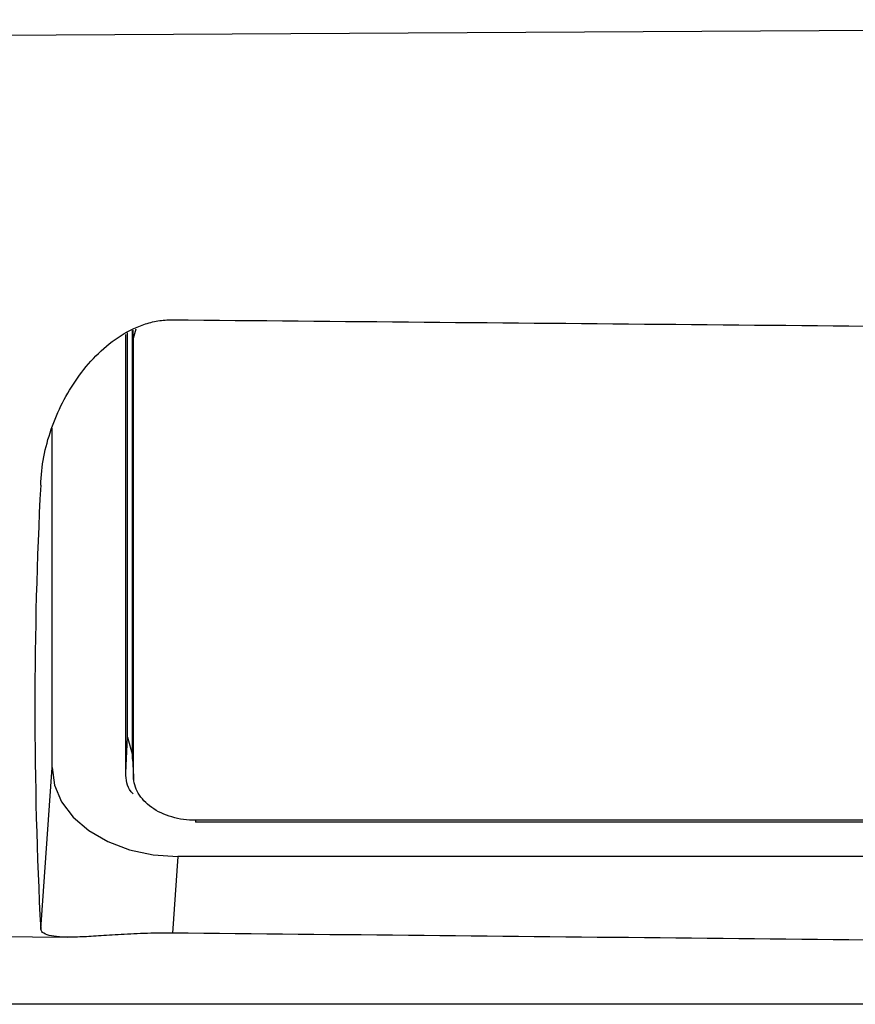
# Model space of a CAD drawing. Header units: millimetres. Extents: x -103 to 103, y 0 to 140.
# Tile 9 of 23: x -76 to -43, y 50 to 89. Entities that reach past the tile are written whole.
import ezdxf

# ---------------------------------------------------------------- set-up
doc = ezdxf.new("R2010")
doc.units = ezdxf.units.MM

msp = doc.modelspace()

# ---------------------------------------------------------------- linework, layer by layer
at = {"color": 7, "linetype": 'Continuous', "lineweight": 25}
for p, q in [((-88.2, 88.051), (30.5, 88.734)), ((-72.07, 58.839), (-72.07, 76.234)), ((-72, 60.254), (-72, 76.302)), ((-71.8, 59.405), (-71.8, 76.397)), ((-71.765, 76.093), (-71.661, 76.463)), ((-71.765, 58.698), (-71.765, 76.093)), ((-75, 59.047), (-75, 72.523)), ((-72.07, 58.839), (-72, 60.254)), ((-72, 60.254), (-71.8, 59.543)), ((-71.8, 59.405), (-71.765, 58.698)), ((-71.798, 59.343), (-71.8, 59.405)), ((-75.451, 52.636), (-75, 59.047)), ((-71.798, 59.343), (-71.76, 58.574)), ((10.1, 56.955), (-69.3, 56.955)), ((10.1, 56.881), (-69.3, 56.881)), ((-70.007, 55.516), (-70.221, 52.478)), ((10.807, 55.516), (-70.007, 55.516)), ((-88.2, 52.437), (-74.381, 52.316)), ((-6, 49.652), (-86.2, 49.652))]:
    msp.add_line(p, q, dxfattribs=at)
at = {"color": 8, "linetype": 'Continuous', "lineweight": 25}
for p, q in [((-71.765, 76.093), (-71.781, 76.406)), ((-69.3, 56.955), (-69.3, 56.881))]:
    msp.add_line(p, q, dxfattribs=at)
at = {"color": 7, "linetype": 'Continuous', "lineweight": 25, "flags": 128}
msp.add_lwpolyline([(-75, 59.047), (-74.904, 58.357), (-74.62, 57.695), (-74.159, 57.084), (-73.538, 56.55), (-72.782, 56.111), (-71.919, 55.785), (-70.982, 55.584), (-70.007, 55.516)], dxfattribs=at)
at = {"color": 7, "linetype": 'Continuous', "lineweight": 25}
msp.add_arc((92.612, 61.445), 168.294, 176.99948, 183.00053, dxfattribs=at)
for points, knots in [([(-75.451, 70.255), (-75.428, 71.014), (-75.281, 71.754), (-74.907, 72.837), (-74.755, 73.192), (-74.409, 73.87), (-74.213, 74.196), (-73.772, 74.82), (-73.526, 75.119), (-72.99, 75.662), (-72.7, 75.909), (-72.059, 76.339), (-71.72, 76.513), (-71.173, 76.698), (-70.985, 76.746), (-70.606, 76.809), (-70.415, 76.824), (-70.221, 76.822)], [0, 0, 0, 0, 0.25, 0.25, 0.375, 0.375, 0.5, 0.5, 0.625, 0.625, 0.75, 0.75, 0.875, 0.875, 0.9375, 0.9375, 1, 1, 1, 1]), ([(-70.221, 76.822), (-56.894, 76.703), (-29.794, 76.459), (-2.695, 76.223), (11.077, 76.103)], [0, 0, 0, 0, 0.491792, 1, 1, 1, 1]), ([(-71.774, 58), (-71.804, 58.03), (-72.041, 58.269), (-72.056, 58.573), (-72.07, 58.839)], [0, 0, 0, 0, 0.123812, 1, 1, 1, 1]), ([(-69.3, 56.955), (-69.623, 56.955), (-69.945, 57), (-70.541, 57.175), (-70.815, 57.304), (-71.271, 57.627), (-71.454, 57.82), (-71.701, 58.242), (-71.765, 58.47), (-71.765, 58.698)], [0, 0, 0, 0, 0.25, 0.25, 0.5, 0.5, 0.75, 0.75, 1, 1, 1, 1]), ([(-70.221, 52.478), (-70.608, 52.482), (-70.983, 52.476), (-71.528, 52.458), (-71.707, 52.45), (-72.049, 52.433), (-72.214, 52.423), (-72.532, 52.404), (-72.686, 52.394), (-72.98, 52.375), (-73.12, 52.366), (-73.52, 52.342), (-73.763, 52.329), (-74.207, 52.315), (-74.407, 52.314), (-74.754, 52.328), (-74.903, 52.344), (-75.152, 52.393), (-75.252, 52.427), (-75.396, 52.516), (-75.44, 52.571), (-75.451, 52.636)], [0, 0, 0, 0, 0.125, 0.125, 0.1875, 0.1875, 0.25, 0.25, 0.3125, 0.3125, 0.375, 0.375, 0.5, 0.5, 0.625, 0.625, 0.75, 0.75, 0.875, 0.875, 1, 1, 1, 1]), ([(11.077, 51.679), (-2.695, 51.812), (-29.794, 52.075), (-56.894, 52.345), (-70.221, 52.478)], [0, 0, 0, 0, 0.508208, 1, 1, 1, 1])]:
    msp.add_open_spline(points, degree=3, knots=knots, dxfattribs=at)

doc.saveas('drawing.dxf')
